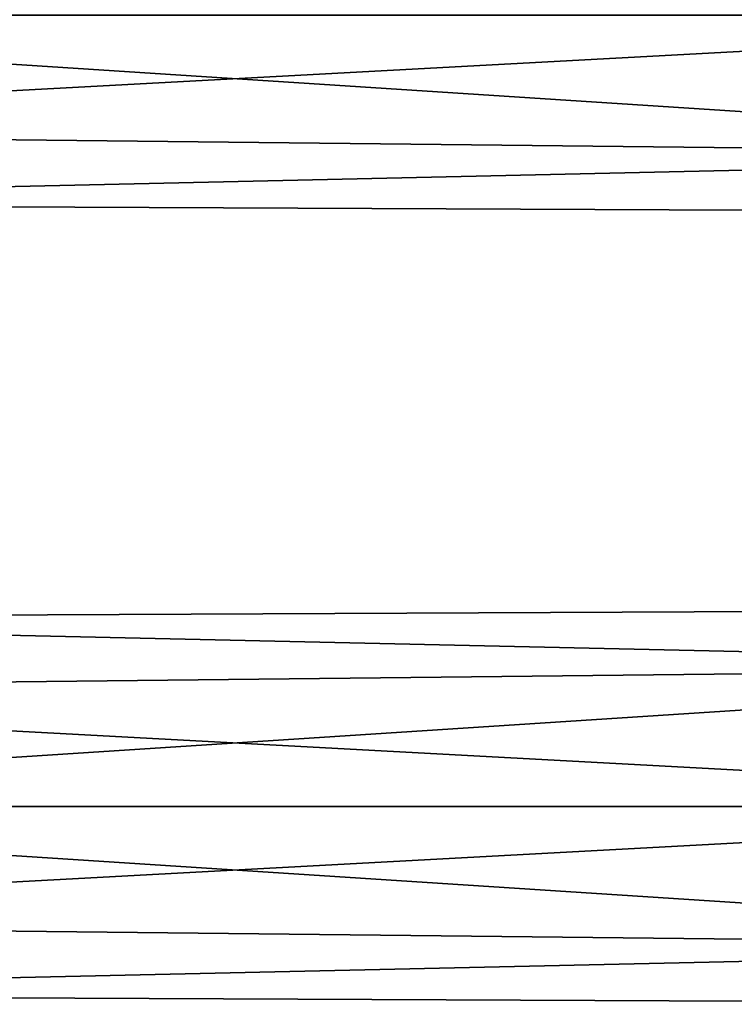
# Model space of a CAD drawing. Extents: x -252 to 252, y -10 to 1339.
# Tile 254 of 256: x 133 to 172, y 1225 to 1279. Entities that reach past the tile are written whole.
import ezdxf

# ---------------------------------------------------------------- set-up
doc = ezdxf.new("R2010")
doc.units = 0
doc.header["$LTSCALE"] = 52.148148
for name, color, linetype in [('133', 7, 'CONTINUOUS'), ('134', 7, 'CONTINUOUS'), ('136', 7, 'CONTINUOUS')]:
    doc.layers.add(name, color=color, linetype=linetype)

msp = doc.modelspace()

# ---------------------------------------------------------------- linework, layer by layer
at = {"layer": '133', "color": 7, "linetype": 'CONTINUOUS'}
for points in [[(210, 1243.278, 7.778), (210, 1246.5), (90.15, 1245.962, 3.399), (210, 1243.278, 7.778)], [(210, 1246.5), (210, 1243.278, -7.778), (90.15, 1245.962, -3.399), (210, 1246.5)], [(90.15, 1245.962, 3.399), (210, 1246.5), (90.15, 1245.962, -3.399), (90.15, 1245.962, 3.399)], [(90.15, 1241.966, 8.899), (210, 1243.278, 7.778), (90.15, 1245.962, 3.399), (90.15, 1241.966, 8.899)], [(90.15, 1245.962, -3.399), (210, 1243.278, -7.778), (90.15, 1241.966, -8.899), (90.15, 1245.962, -3.399)], [(210, 1243.278, -7.778), (210, 1235.5, -11), (90.15, 1241.966, -8.899), (210, 1243.278, -7.778)], [(210, 1235.5, 11), (210, 1243.278, 7.778), (90.15, 1235.5, 11), (210, 1235.5, 11)], [(90.15, 1235.5, 11), (210, 1243.278, 7.778), (90.15, 1241.966, 8.899), (90.15, 1235.5, 11)], [(90.15, 1241.966, -8.899), (210, 1235.5, -11), (90.15, 1235.5, -11), (90.15, 1241.966, -8.899)]]:
    msp.add_3dface(points, dxfattribs=at)
at = {"layer": '134', "color": 7, "linetype": 'CONTINUOUS'}
for points in [[(90.15, 1235.5, -11), (210, 1227.722, -7.778), (90.15, 1229.034, -8.899), (90.15, 1235.5, -11)], [(210, 1227.722, 7.778), (210, 1235.5, 11), (90.15, 1229.034, 8.899), (210, 1227.722, 7.778)], [(210, 1235.5, 11), (90.15, 1235.5, 11), (90.15, 1229.034, 8.899), (210, 1235.5, 11)], [(210, 1235.5, -11), (210, 1227.722, -7.778), (90.15, 1235.5, -11), (210, 1235.5, -11)], [(90.15, 1229.034, -8.899), (210, 1227.722, -7.778), (90.15, 1225.038, -3.399), (90.15, 1229.034, -8.899)], [(90.15, 1225.038, 3.399), (210, 1227.722, 7.778), (90.15, 1229.034, 8.899), (90.15, 1225.038, 3.399)], [(210, 1227.722, -7.778), (210, 1224.5), (90.15, 1225.038, -3.399), (210, 1227.722, -7.778)], [(210, 1224.5), (210, 1227.722, 7.778), (90.15, 1225.038, 3.399), (210, 1224.5)], [(90.15, 1225.038, -3.399), (210, 1224.5), (90.15, 1225.038, 3.399), (90.15, 1225.038, -3.399)]]:
    msp.add_3dface(points, dxfattribs=at)
at = {"layer": '136', "color": 7, "linetype": 'CONTINUOUS'}
for points in [[(210, 1279.5, -11), (210, 1271.722, -7.778), (90.15, 1279.5, -11), (210, 1279.5, -11)], [(90.15, 1279.5, -11), (210, 1271.722, -7.778), (90.15, 1273.034, -8.899), (90.15, 1279.5, -11)], [(210, 1271.722, 7.778), (210, 1279.5, 11), (90.15, 1273.034, 8.899), (210, 1271.722, 7.778)], [(210, 1279.5, 11), (90.15, 1279.5, 11), (90.15, 1273.034, 8.899), (210, 1279.5, 11)], [(90.15, 1273.034, -8.899), (210, 1271.722, -7.778), (90.15, 1269.038, -3.399), (90.15, 1273.034, -8.899)], [(90.15, 1269.038, 3.399), (210, 1271.722, 7.778), (90.15, 1273.034, 8.899), (90.15, 1269.038, 3.399)], [(210, 1271.722, -7.778), (210, 1268.5), (90.15, 1269.038, -3.399), (210, 1271.722, -7.778)], [(210, 1268.5), (210, 1271.722, 7.778), (90.15, 1269.038, 3.399), (210, 1268.5)], [(90.15, 1269.038, -3.399), (210, 1268.5), (90.15, 1269.038, 3.399), (90.15, 1269.038, -3.399)]]:
    msp.add_3dface(points, dxfattribs=at)

doc.saveas('drawing.dxf')
